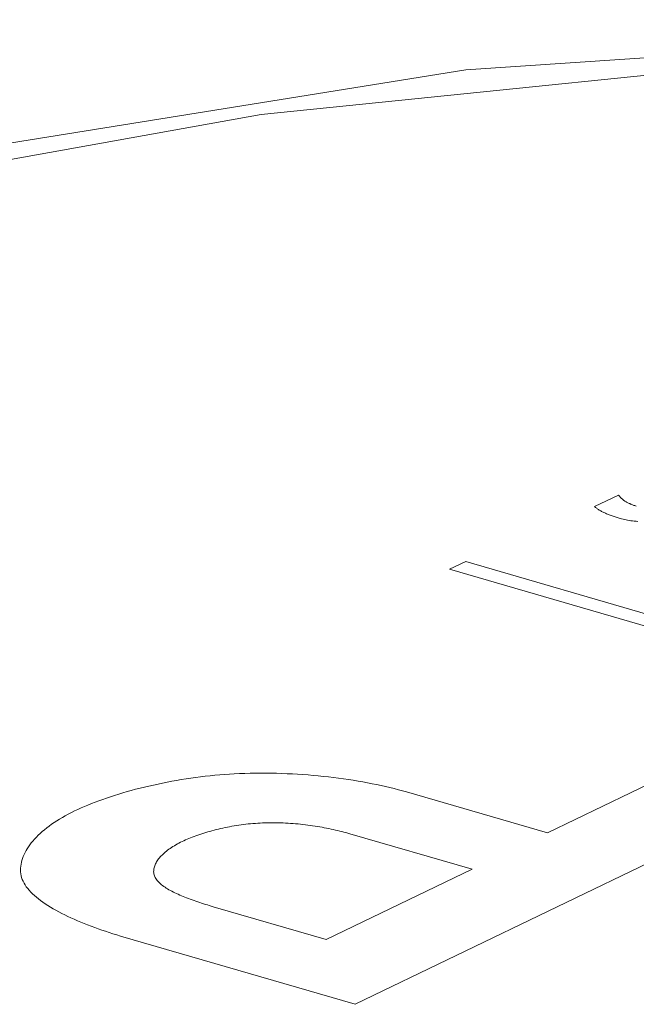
# Model space of a CAD drawing. Header units: millimetres. Extents: x 3925 to 5043, y -86 to 778.
# Tile 21 of 256: x 4042.38 to 4044.04, y 166.54 to 169.19. Entities that reach past the tile are written whole.
import ezdxf

# ---------------------------------------------------------------- set-up
doc = ezdxf.new("R2010")
doc.units = ezdxf.units.MM
doc.header["$LTSCALE"] = 46.255
doc.layers.add('H30K-TOP-COVDXF_CONTINUOUS_LINE', color=7, linetype='CONTINUOUS')

msp = doc.modelspace()

# ---------------------------------------------------------------- linework, layer by layer
at = {"layer": 'H30K-TOP-COVDXF_CONTINUOUS_LINE', "color": 7, "linetype": 'Continuous', "lineweight": 0}
for p, q in [((4043.9879, 167.91), (4043.9234, 167.8795)), ((4043.577, 167.7315), (4043.5331, 167.7104)), ((4046.8874, 166.7687), (4043.577, 167.7315)), ((4043.5331, 167.7104), (4046.8435, 166.7475)), ((4043.7964, 167.0007), (4044.3161, 167.2511)), ((4044.5898, 167.1715), (4043.2784, 166.5396)), ((4043.4171, 167.111), (4043.7964, 167.0007)), ((4043.5937, 166.903), (4043.2648, 166.9986)), ((4043.2007, 166.7136), (4043.5937, 166.903)), ((4042.8963, 166.8021), (4043.2007, 166.7136))]:
    msp.add_line(p, q, dxfattribs=at)
for points in [[(4053.3372, 168.0951), (4051.5722, 168.5524), (4049.5989, 168.9248), (4047.6026, 169.1424), (4045.5844, 169.1895), (4043.5768, 169.055), (4041.6257, 168.7416), (4039.7582, 168.2643), (4037.9701, 167.6382)], [(4053.1361, 168.0721), (4052.5286, 168.2421), (4051.843, 168.4176), (4051.0597, 168.5965), (4050.1558, 168.7731), (4049.1041, 168.9372), (4047.8681, 169.071), (4046.4015, 169.1436), (4044.7159, 169.1067), (4043.0255, 168.9348), (4041.5695, 168.6735), (4040.3687, 168.3761), (4039.374, 168.072), (4038.5395, 167.776), (4037.8272, 167.4933), (4037.2052, 167.2236), (4036.6467, 166.9632)], [(4044.0361, 167.8804), (4044.0339, 167.881), (4044.0318, 167.8817), (4044.0297, 167.8824), (4044.0277, 167.8831), (4044.0257, 167.8838), (4044.0238, 167.8846), (4044.0219, 167.8854), (4044.02, 167.8861), (4044.0182, 167.887), (4044.0165, 167.8878), (4044.0148, 167.8886), (4044.0131, 167.8895), (4044.0115, 167.8904), (4044.0099, 167.8912), (4044.0084, 167.8922), (4044.0069, 167.8931), (4044.0054, 167.894), (4044.004, 167.8949), (4044.0027, 167.8959), (4044.0013, 167.8968), (4044.0001, 167.8978), (4043.9988, 167.8988), (4043.9976, 167.8998), (4043.9965, 167.9008), (4043.9953, 167.9018), (4043.9943, 167.9028), (4043.9932, 167.9038), (4043.9922, 167.9048), (4043.9913, 167.9059), (4043.9904, 167.9069), (4043.9895, 167.9079), (4043.9887, 167.9089), (4043.9879, 167.91)], [(4043.9234, 167.8795), (4043.9247, 167.8782), (4043.9261, 167.8769), (4043.9277, 167.8757), (4043.9293, 167.8745), (4043.9309, 167.8733), (4043.9327, 167.8721), (4043.9345, 167.8709), (4043.9363, 167.8697), (4043.9383, 167.8686), (4043.9403, 167.8675), (4043.9423, 167.8663), (4043.9444, 167.8652), (4043.9466, 167.8641), (4043.9488, 167.8631), (4043.9511, 167.862), (4043.9535, 167.861), (4043.9558, 167.8599), (4043.9583, 167.8589), (4043.9607, 167.8579), (4043.9632, 167.8569), (4043.9658, 167.856), (4043.9683, 167.855), (4043.971, 167.8541), (4043.9736, 167.8531), (4043.9763, 167.8522), (4043.979, 167.8513), (4043.9817, 167.8504), (4043.9845, 167.8496), (4043.9872, 167.8487), (4043.99, 167.8479), (4043.9928, 167.8471)], [(4043.9928, 167.8471), (4043.9965, 167.846), (4044.0004, 167.8451), (4044.0043, 167.8442), (4044.0084, 167.8433), (4044.0127, 167.8425), (4044.017, 167.8418), (4044.0215, 167.8411), (4044.026, 167.8405), (4044.0307, 167.84), (4044.0354, 167.8395), (4044.0403, 167.8391)], [(4042.523, 167.06), (4042.5316, 167.0641), (4042.5405, 167.0681), (4042.5497, 167.0721), (4042.559, 167.076), (4042.5686, 167.0799), (4042.5785, 167.0837), (4042.5885, 167.0875), (4042.5988, 167.0912), (4042.6093, 167.0948), (4042.6199, 167.0984), (4042.6307, 167.1019), (4042.6418, 167.1053), (4042.653, 167.1087), (4042.6643, 167.112), (4042.6758, 167.1152), (4042.6875, 167.1183), (4042.6993, 167.1213), (4042.7112, 167.1242), (4042.7233, 167.1271), (4042.7354, 167.1298), (4042.7477, 167.1325), (4042.7601, 167.1351), (4042.7726, 167.1375), (4042.7852, 167.1399), (4042.7978, 167.1421), (4042.8105, 167.1443), (4042.8233, 167.1463), (4042.8362, 167.1482), (4042.8491, 167.15), (4042.862, 167.1517), (4042.875, 167.1532), (4042.888, 167.1546), (4042.901, 167.1559), (4042.914, 167.1571), (4042.9271, 167.1581), (4042.9401, 167.159), (4042.9531, 167.1598)], [(4042.9531, 167.1598), (4042.9673, 167.1605), (4042.9815, 167.161), (4042.9957, 167.1614), (4043.01, 167.1617), (4043.0243, 167.1618), (4043.0385, 167.1617), (4043.0528, 167.1616), (4043.067, 167.1613), (4043.0813, 167.1609), (4043.0955, 167.1603), (4043.1096, 167.1596), (4043.1237, 167.1588), (4043.1378, 167.1579), (4043.1518, 167.1569), (4043.1657, 167.1557), (4043.1795, 167.1544), (4043.1933, 167.1531), (4043.207, 167.1516), (4043.2205, 167.1499), (4043.234, 167.1482), (4043.2473, 167.1464), (4043.2605, 167.1445), (4043.2736, 167.1425), (4043.2865, 167.1403), (4043.2993, 167.1381), (4043.3119, 167.1358), (4043.3244, 167.1334), (4043.3366, 167.1309), (4043.3488, 167.1283), (4043.3607, 167.1256), (4043.3724, 167.1228), (4043.3839, 167.12), (4043.3952, 167.1171), (4043.4062, 167.1141), (4043.4171, 167.111)], [(4042.3782, 166.8909), (4042.3776, 166.896), (4042.3774, 166.9011), (4042.3775, 166.9062), (4042.378, 166.9113), (4042.3787, 166.9165), (4042.3797, 166.9217), (4042.3811, 166.9269), (4042.3827, 166.9322), (4042.3847, 166.9374), (4042.3869, 166.9426), (4042.3895, 166.9479), (4042.3923, 166.9531), (4042.3954, 166.9583), (4042.3988, 166.9635), (4042.4025, 166.9688), (4042.4065, 166.9739), (4042.4108, 166.9791), (4042.4153, 166.9842), (4042.4201, 166.9894), (4042.4252, 166.9944), (4042.4305, 166.9995), (4042.4361, 167.0045), (4042.442, 167.0094), (4042.4481, 167.0143), (4042.4545, 167.0192), (4042.4611, 167.024), (4042.468, 167.0288), (4042.4751, 167.0334), (4042.4825, 167.038), (4042.4901, 167.0426), (4042.498, 167.0471), (4042.5061, 167.0515), (4042.5144, 167.0558), (4042.523, 167.06)], [(4043.0227, 167.0275), (4043.0163, 167.0271), (4043.0099, 167.0266), (4043.0035, 167.0261), (4042.9972, 167.0255), (4042.9908, 167.0249), (4042.9845, 167.0242), (4042.9781, 167.0234), (4042.9718, 167.0226), (4042.9655, 167.0217), (4042.9592, 167.0207), (4042.953, 167.0197), (4042.9468, 167.0186), (4042.9406, 167.0175), (4042.9345, 167.0163), (4042.9284, 167.0151), (4042.9224, 167.0138), (4042.9164, 167.0125), (4042.9105, 167.0111), (4042.9046, 167.0097), (4042.8988, 167.0082), (4042.8931, 167.0067), (4042.8874, 167.0051), (4042.8818, 167.0036), (4042.8763, 167.0019), (4042.8708, 167.0003), (4042.8654, 166.9986), (4042.8602, 166.9968), (4042.855, 166.9951), (4042.8499, 166.9933), (4042.8449, 166.9914), (4042.84, 166.9896), (4042.8352, 166.9877), (4042.8305, 166.9858), (4042.8259, 166.9838), (4042.8214, 166.9819), (4042.8171, 166.9799), (4042.8128, 166.9779)], [(4043.2648, 166.9986), (4043.2594, 167.0001), (4043.254, 167.0016), (4043.2485, 167.003), (4043.2429, 167.0044), (4043.2372, 167.0058), (4043.2315, 167.0072), (4043.2257, 167.0086), (4043.2198, 167.0099), (4043.2139, 167.0112), (4043.2079, 167.0124), (4043.2018, 167.0136), (4043.1956, 167.0148), (4043.1895, 167.016), (4043.1832, 167.0171), (4043.1769, 167.0181), (4043.1706, 167.0191), (4043.1642, 167.0201), (4043.1577, 167.0211), (4043.1512, 167.0219), (4043.1447, 167.0228), (4043.1381, 167.0235), (4043.1315, 167.0243), (4043.1249, 167.025), (4043.1182, 167.0256), (4043.1115, 167.0261), (4043.1048, 167.0266), (4043.098, 167.0271), (4043.0912, 167.0275), (4043.0844, 167.0278), (4043.0776, 167.028), (4043.0708, 167.0282), (4043.0639, 167.0283), (4043.0571, 167.0284), (4043.0502, 167.0283), (4043.0433, 167.0282), (4043.0364, 167.028), (4043.0296, 167.0278), (4043.0227, 167.0275)], [(4042.8128, 166.9779), (4042.8084, 166.9757), (4042.8041, 166.9735), (4042.7998, 166.9712), (4042.7957, 166.9689), (4042.7918, 166.9665), (4042.7879, 166.9642), (4042.7841, 166.9617), (4042.7805, 166.9593), (4042.777, 166.9568), (4042.7737, 166.9543), (4042.7704, 166.9518), (4042.7673, 166.9492), (4042.7643, 166.9466), (4042.7615, 166.944), (4042.7588, 166.9414), (4042.7563, 166.9388), (4042.7538, 166.9361), (4042.7516, 166.9335), (4042.7494, 166.9308), (4042.7475, 166.9281), (4042.7456, 166.9254), (4042.744, 166.9227), (4042.7424, 166.92), (4042.7411, 166.9173), (4042.7399, 166.9146), (4042.7388, 166.9119), (4042.7379, 166.9092), (4042.7372, 166.9065), (4042.7367, 166.9039), (4042.7363, 166.9012), (4042.7361, 166.8985), (4042.736, 166.8959), (4042.7362, 166.8933)], [(4043.2784, 166.5396), (4042.6465, 166.7234), (4042.6364, 166.7265), (4042.6264, 166.7296), (4042.6164, 166.7328), (4042.6064, 166.7361), (4042.5966, 166.7394), (4042.5869, 166.7428), (4042.5772, 166.7463), (4042.5677, 166.7498), (4042.5582, 166.7534), (4042.5489, 166.7571), (4042.5398, 166.7608), (4042.5308, 166.7646), (4042.5219, 166.7684), (4042.5132, 166.7723), (4042.5047, 166.7762), (4042.4964, 166.7802), (4042.4883, 166.7843), (4042.4804, 166.7884), (4042.4727, 166.7926), (4042.4652, 166.7968), (4042.4579, 166.8011), (4042.451, 166.8054), (4042.4442, 166.8098), (4042.4377, 166.8142), (4042.4315, 166.8187), (4042.4256, 166.8232), (4042.42, 166.8278), (4042.4147, 166.8324), (4042.4097, 166.8371), (4042.405, 166.8418), (4042.4007, 166.8465), (4042.3967, 166.8513), (4042.393, 166.8561), (4042.3897, 166.861), (4042.3868, 166.8659), (4042.3843, 166.8708), (4042.3821, 166.8758), (4042.3804, 166.8808), (4042.3791, 166.8858), (4042.3782, 166.8909)], [(4042.7362, 166.8933), (4042.7365, 166.8907), (4042.7371, 166.8881), (4042.7379, 166.8856), (4042.739, 166.8831), (4042.7402, 166.8806), (4042.7417, 166.8781), (4042.7433, 166.8756), (4042.7452, 166.8732), (4042.7473, 166.8708), (4042.7495, 166.8684), (4042.7519, 166.8661), (4042.7545, 166.8638), (4042.7573, 166.8615), (4042.7602, 166.8592), (4042.7633, 166.8569), (4042.7666, 166.8547), (4042.77, 166.8525), (4042.7735, 166.8503), (4042.7772, 166.8481), (4042.781, 166.846), (4042.7849, 166.8439), (4042.789, 166.8418), (4042.7931, 166.8397), (4042.7974, 166.8377), (4042.8018, 166.8357), (4042.8062, 166.8337), (4042.8108, 166.8317), (4042.8154, 166.8298), (4042.8202, 166.8279), (4042.8249, 166.826), (4042.8298, 166.8241), (4042.8347, 166.8223), (4042.8397, 166.8205), (4042.8447, 166.8187), (4042.8498, 166.8169), (4042.8549, 166.8152), (4042.86, 166.8135), (4042.8652, 166.8118), (4042.8703, 166.8101), (4042.8755, 166.8085), (4042.8807, 166.8069), (4042.8859, 166.8053), (4042.8963, 166.8021)]]:
    msp.add_lwpolyline(points, dxfattribs=at)

doc.saveas('drawing.dxf')
